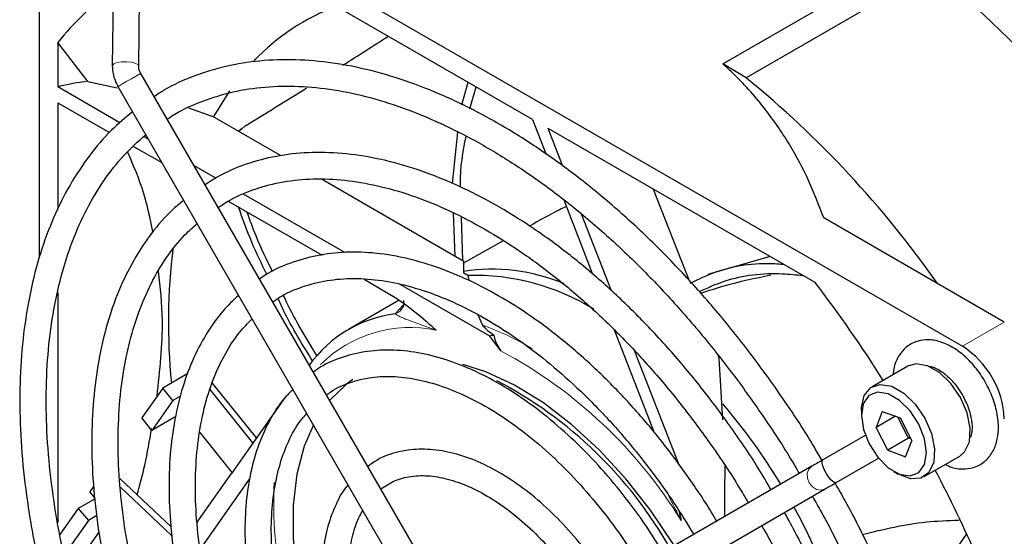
# Paper-space layout 'Blatt2' of a CAD drawing. Header units: millimetres. Extents: x 5 to 418, y 2 to 292.
# Tile 47 of 71: x 88 to 104, y 216 to 224. Entities that reach past the tile are written whole.
import ezdxf

# ---------------------------------------------------------------- set-up
doc = ezdxf.new("R2010")
doc.units = ezdxf.units.MM

psp = doc.layouts.new('Blatt2')

# ---------------------------------------------------------------- linework, layer by layer
at = {"color": 7, "linetype": 'Continuous', "lineweight": 25}
for p, q in [((88.823, 227.364), (103.672, 218.792)), ((96.428, 222.616), (91.303, 225.575)), ((99.635, 223.553), (102.991, 225.491)), ((103.174, 225.136), (100.027, 223.319)), ((88.116, 220.289), (88.116, 225.002)), ((89.358, 224.752), (89.345, 223.518)), ((89.789, 223.513), (89.803, 224.747)), ((88.425, 223.914), (88.425, 223.166)), ((88.932, 223.259), (88.425, 223.914)), ((100.027, 223.319), (99.635, 223.553)), ((94.838, 214.707), (89.823, 223.394)), ((88.932, 223.259), (89.425, 223.148)), ((95.238, 222.865), (95.34, 223.244)), ((89.473, 222.56), (88.425, 223.166)), ((89.438, 223.172), (94.453, 214.485)), ((95.373, 222.797), (95.475, 223.167)), ((88.425, 222.9), (89.298, 222.396)), ((88.425, 222.9), (88.425, 221.097)), ((90.629, 222.812), (91.039, 222.666)), ((92.182, 222.006), (91.039, 222.666)), ((96.428, 222.616), (96.656, 222.028)), ((91.522, 222.464), (91.469, 222.418)), ((91.584, 222.509), (91.476, 222.414)), ((95.078, 221.539), (95.171, 222.402)), ((101.193, 219.866), (96.693, 222.463)), ((96.939, 221.83), (96.693, 222.463)), ((89.949, 222.286), (89.875, 222.329)), ((89.702, 222.163), (90.179, 221.888)), ((91.091, 221.627), (90.719, 221.841)), ((95.27, 220.223), (92.873, 221.608)), ((99.065, 219.903), (98.469, 221.438)), ((91.3, 221.24), (92.88, 220.329)), ((93.262, 220.373), (91.558, 221.357)), ((96.955, 221.259), (97.44, 220.007)), ((95.124, 220.308), (95.093, 221.038)), ((95.25, 220.235), (95.229, 220.97)), ((97.756, 219.724), (97.254, 221.017)), ((104.379, 219.2), (101.335, 220.957)), ((95.933, 220.572), (95.252, 220.185)), ((100.431, 220.306), (99.385, 220.004)), ((95.269, 220.026), (95.27, 220.223)), ((93.588, 219.92), (94.114, 219.616)), ((95.339, 219.985), (95.269, 220.026)), ((95.339, 219.985), (95.354, 219.898)), ((95.707, 218.962), (94.196, 219.834)), ((88.425, 219.695), (88.425, 215.819)), ((94.181, 219.567), (93.327, 219.074)), ((94.214, 219.405), (94.206, 219.396)), ((95.504, 219.322), (95.582, 219.149)), ((97.805, 219.067), (98.476, 217.337)), ((95.895, 218.712), (95.707, 218.962)), ((98.891, 216.799), (98.152, 218.705)), ((99.574, 218.592), (99.558, 218.633)), ((99.635, 217.549), (99.574, 218.592)), ((102.753, 218.454), (102.152, 218.108)), ((90.618, 218.329), (90.196, 218.085)), ((90.196, 218.085), (89.842, 217.582)), ((90.364, 217.875), (90.196, 218.085)), ((91.775, 217.248), (91.029, 218.175)), ((90.493, 217.95), (90.364, 217.875)), ((91.714, 217.162), (90.993, 218.059)), ((92.256, 217.932), (91.352, 216.646)), ((90.364, 217.875), (90.011, 217.372)), ((90.011, 217.372), (89.842, 217.582)), ((90.415, 217.606), (90.011, 217.372)), ((101.97, 217.707), (101.97, 217.625)), ((102.321, 217.693), (102.217, 217.421)), ((102.544, 217.61), (102.217, 217.421)), ((102.321, 217.693), (102.623, 217.581)), ((102.767, 217.241), (102.586, 217.595)), ((102.623, 217.581), (102.82, 217.197)), ((102.414, 217.037), (102.217, 217.421)), ((90.818, 217.334), (91.361, 216.659)), ((102.036, 217.287), (101.323, 216.875)), ((102.767, 217.241), (102.414, 217.037)), ((102.767, 217.241), (102.785, 217.265)), ((102.804, 217.227), (102.767, 217.241)), ((102.715, 216.925), (102.82, 217.197)), ((102.414, 217.037), (102.715, 216.925)), ((103.026, 216.592), (103.627, 216.939)), ((101.138, 216.768), (96.122, 213.872)), ((101.545, 216.49), (102.258, 216.902)), ((90.776, 215.826), (91.352, 216.646)), ((102.518, 216.676), (102.589, 216.635)), ((89.03, 216.426), (88.967, 216.336)), ((89.471, 216.56), (90.336, 215.744)), ((89.481, 216.416), (90.345, 215.601)), ((90.823, 215.363), (91.658, 216.551)), ((89.051, 216.232), (88.967, 216.336)), ((96.344, 213.487), (101.36, 216.383)), ((89.053, 216.219), (88.769, 216.055)), ((88.769, 216.055), (88.459, 215.614)), ((88.769, 216.055), (88.941, 215.851)), ((89.084, 215.933), (88.941, 215.851)), ((88.941, 215.851), (88.534, 215.271)), ((89.119, 215.656), (88.929, 215.385)), ((103.743, 215.628), (102.66, 214.088))]:
    psp.add_line(p, q, dxfattribs=at)
at = {"color": 7, "linetype": 'Continuous', "lineweight": 18}
for p, q in [((94.115, 219.339), (94.249, 219.485)), ((103.672, 218.792), (104.379, 219.2))]:
    psp.add_line(p, q, dxfattribs=at)
at = {"color": 7, "linetype": 'Continuous', "lineweight": 18, "flags": 128}
for points in [[(89.671, 223.581), (89.588, 223.591), (89.502, 223.588), (89.426, 223.575), (89.371, 223.553), (89.346, 223.525), (89.345, 223.518)], [(89.789, 223.513), (89.78, 223.536), (89.739, 223.562), (89.671, 223.581)], [(89.823, 223.394), (89.818, 223.392), (89.789, 223.375), (89.736, 223.344)], [(89.736, 223.344), (89.666, 223.304), (89.591, 223.261), (89.522, 223.221), (89.469, 223.19), (89.441, 223.174), (89.438, 223.172)], [(94.206, 219.396), (94.18, 219.372), (94.115, 219.339)], [(101.138, 216.768), (101.086, 216.719), (101.059, 216.648), (101.061, 216.566), (101.092, 216.485), (101.146, 216.418), (101.216, 216.376), (101.291, 216.363), (101.36, 216.383), (101.36, 216.383)]]:
    psp.add_lwpolyline(points, dxfattribs=at)
at = {"color": 7, "linetype": 'Continuous', "lineweight": 25, "flags": 128}
for points in [[(91.319, 223.1), (91.061, 222.681), (91.049, 222.66)], [(98.814, 215.427), (98.796, 215.457), (98.416, 216.026), (98.001, 216.556), (97.557, 217.04), (97.091, 217.468), (96.612, 217.834), (96.126, 218.132), (95.643, 218.358), (95.254, 218.485)], [(103.082, 218.463), (102.89, 218.495), (102.753, 218.454)], [(103.627, 216.939), (103.711, 217.011), (103.791, 217.181), (103.806, 217.407), (103.754, 217.665), (103.641, 217.926), (103.479, 218.162), (103.286, 218.347), (103.082, 218.463)], [(93.399, 218.228), (93.291, 218.15), (93.008, 217.877)], [(101.97, 217.707), (101.972, 217.758), (102.02, 217.959), (102.129, 218.093), (102.289, 218.148), (102.481, 218.116)], [(102.481, 218.116), (102.684, 218), (102.878, 217.815), (103.04, 217.579), (103.153, 217.318), (103.205, 217.06), (103.19, 216.834), (103.11, 216.664), (102.974, 216.568), (102.796, 216.557), (102.595, 216.632), (102.589, 216.635)], [(102.422, 217.987), (102.244, 218.015), (102.098, 217.958), (102.003, 217.822), (101.97, 217.625), (102.004, 217.389), (102.099, 217.144), (102.245, 216.918), (102.424, 216.74), (102.614, 216.631), (102.793, 216.603), (102.938, 216.66), (103.033, 216.796), (103.066, 216.993), (103.033, 217.229), (102.938, 217.474), (102.792, 217.699), (102.613, 217.878), (102.422, 217.987)], [(92.733, 217.464), (92.58, 217.103), (92.456, 216.631), (92.394, 216.111), (92.394, 215.55), (92.456, 214.958), (92.58, 214.344), (92.762, 213.719), (93, 213.093), (93.291, 212.476), (93.388, 212.293)], [(101.545, 216.49), (101.545, 216.49), (101.524, 216.489), (101.488, 216.509), (101.454, 216.54), (101.415, 216.589), (101.376, 216.649), (101.343, 216.714), (101.321, 216.771), (101.31, 216.817), (101.311, 216.858), (101.323, 216.875), (101.323, 216.875)]]:
    psp.add_lwpolyline(points, dxfattribs=at)
at = {"color": 7, "linetype": 'Continuous', "lineweight": 25}
for centre, radius, start, end in [((91.906, 211.402), 17.764, 30.9975, 50.6326), ((92.052, 221.031), 4.633, 125.8382, 141.5164), ((94.435, 221.033), 3.732, 110.6142, 136.4273), ((22.667, 335.057), 131.973, 302.3223, 302.71642), ((89.389, 219.38), 3.907, 96.7163, 104.2809), ((89.025, 209.859), 17.385, 35.0833, 50.7371), ((31.18, 321.501), 115.966, 301.39091, 301.99262), ((100.496, 219.192), 10.206, 172.8474, 185.7526), ((95.744, 216.959), 3.131, 67.2813, 98.8412), ((95.441, 216.117), 3.87, 58.4404, 91.5079), ((83.575, 206.4), 22.174, 32.1989, 37.3927), ((94.387, 217.236), 2.12, 97.3631, 144.3414), ((96.732, 214.905), 4.184, 103.1999, 104.1751), ((102.844, 217.497), 1.537, 2.6053, 57.3949), ((92.489, 211.838), 7.191, 29.5616, 62.3293), ((91.851, 211.173), 10.234, 31.1322, 40.4882), ((83.488, 206.303), 22.299, 23.569, 27.7924), ((92.362, 211.363), 9.696, 11.7837, 29.1088)]:
    psp.add_arc(centre, radius, start, end, dxfattribs=at)
at = {"color": 7, "linetype": 'Continuous', "lineweight": 18}
for centre, radius, start, end in [((94.368, 216.957), 2.15, 78.2918, 134.755), ((93.832, 214.364), 5.095, 59.4474, 69.9131), ((92.165, 211.708), 7.935, 31.4793, 61.9628), ((99.595, 216.172), 7.53, 177.5142, 205.6706)]:
    psp.add_arc(centre, radius, start, end, dxfattribs=at)
at = {"color": 7, "linetype": 'Continuous', "lineweight": 25}
for points, knots in [([(101.307, 216.866), (101.264, 216.94), (101.066, 217.287), (100.674, 217.88), (100.133, 218.638), (99.558, 219.358), (98.958, 220.036), (98.334, 220.667), (97.692, 221.248), (97.036, 221.773), (96.37, 222.24), (95.699, 222.644), (95.028, 222.982), (94.361, 223.252), (93.702, 223.452), (93.058, 223.58), (92.431, 223.635), (91.829, 223.615), (91.254, 223.523), (90.715, 223.354), (90.314, 223.18), (90.108, 223.04), (90.055, 223.004)], [0, 0, 0, 0, 0.014731, 0.068506, 0.122286, 0.176074, 0.229877, 0.283697, 0.337539, 0.391407, 0.445303, 0.499226, 0.553173, 0.607132, 0.661076, 0.714965, 0.768749, 0.822365, 0.875759, 0.928905, 0.98183, 1, 1, 1, 1]), ([(101.335, 220.957), (101.255, 221.168), (101.094, 221.588), (100.762, 222.212), (100.342, 222.824), (99.945, 223.269), (99.688, 223.505), (99.635, 223.553)], [0, 0, 0, 0, 0.231599, 0.463126, 0.70072, 0.938163, 1, 1, 1, 1]), ([(89.345, 223.518), (89.347, 223.474), (89.352, 223.354), (89.404, 223.243), (89.438, 223.172)], [0, 0, 0, 0, 0.368006, 1, 1, 1, 1]), ([(89.823, 223.394), (89.815, 223.409), (89.799, 223.441), (89.79, 223.484), (89.789, 223.506), (89.789, 223.513)], [0, 0, 0, 0, 0.364149, 0.809924, 1, 1, 1, 1]), ([(90.27, 222.618), (90.295, 222.636), (90.461, 222.755), (90.807, 222.911), (91.307, 223.079), (91.845, 223.169), (92.41, 223.19), (93, 223.139), (93.609, 223.017), (94.235, 222.825), (94.872, 222.564), (95.515, 222.237), (96.161, 221.845), (96.805, 221.391), (97.441, 220.878), (98.065, 220.309), (98.672, 219.69), (99.257, 219.024), (99.818, 218.317), (100.345, 217.572), (100.714, 217.011), (100.894, 216.694), (100.923, 216.644)], [0, 0, 0, 0, 0.0096336, 0.0649834, 0.1203733, 0.175583, 0.2305121, 0.2851577, 0.3395761, 0.3938408, 0.4480168, 0.5021524, 0.5562776, 0.6104071, 0.6645524, 0.7187191, 0.7729077, 0.8271166, 0.8813427, 0.9355819, 0.9898299, 1, 1, 1, 1]), ([(89.684, 222.746), (89.564, 222.646), (89.301, 222.427), (88.95, 222.011), (88.623, 221.519), (88.347, 220.967), (88.123, 220.362), (87.954, 219.706), (87.841, 219.006), (87.784, 218.266), (87.784, 217.492), (87.84, 216.689), (87.952, 215.863), (88.12, 215.02), (88.342, 214.166), (88.616, 213.306), (88.939, 212.448), (89.312, 211.597), (89.659, 210.886), (89.897, 210.469), (89.979, 210.325)], [0, 0, 0, 0, 0.047495, 0.104245, 0.16119, 0.21838, 0.275809, 0.333427, 0.391178, 0.449004, 0.506865, 0.564727, 0.622576, 0.680405, 0.738212, 0.795999, 0.853769, 0.911525, 0.969272, 1, 1, 1, 1]), ([(90.36, 210.545), (90.352, 210.558), (90.188, 210.835), (89.904, 211.398), (89.515, 212.225), (89.176, 213.064), (88.885, 213.904), (88.646, 214.741), (88.458, 215.567), (88.325, 216.377), (88.246, 217.165), (88.221, 217.924), (88.252, 218.65), (88.337, 219.336), (88.476, 219.977), (88.666, 220.57), (88.907, 221.111), (89.197, 221.594), (89.527, 222.018), (89.781, 222.247), (89.907, 222.359)], [0, 0, 0, 0, 0.002984, 0.061786, 0.120581, 0.179367, 0.238136, 0.296885, 0.355608, 0.414301, 0.472963, 0.531593, 0.590196, 0.648783, 0.707371, 0.765991, 0.824694, 0.883552, 0.942649, 1, 1, 1, 1]), ([(95.214, 221.473), (95.214, 221.49), (95.204, 221.802), (95.257, 222.074), (95.308, 222.332)], [0, 0, 0, 0, 0.053754, 1, 1, 1, 1]), ([(90.03, 220.721), (89.983, 220.947), (89.881, 221.434), (89.699, 221.847), (89.601, 222.068)], [0, 0, 0, 0, 0.463748, 1, 1, 1, 1]), ([(100.448, 216.37), (100.377, 216.493), (100.16, 216.864), (99.756, 217.455), (99.245, 218.139), (98.702, 218.781), (98.136, 219.38), (97.549, 219.929), (96.948, 220.423), (96.335, 220.86), (95.717, 221.234), (95.098, 221.542), (94.483, 221.782), (93.878, 221.951), (93.287, 222.048), (92.717, 222.07), (92.171, 222.019), (91.659, 221.891), (91.234, 221.725), (90.999, 221.574), (90.907, 221.515)], [0, 0, 0, 0, 0.028797, 0.087256, 0.145724, 0.204207, 0.262713, 0.321248, 0.379817, 0.438425, 0.497073, 0.555754, 0.614452, 0.673122, 0.731703, 0.790112, 0.848255, 0.906065, 0.963545, 1, 1, 1, 1]), ([(91.13, 221.13), (91.192, 221.172), (91.384, 221.304), (91.75, 221.452), (92.221, 221.576), (92.727, 221.625), (93.258, 221.603), (93.81, 221.51), (94.38, 221.347), (94.962, 221.116), (95.551, 220.817), (96.142, 220.454), (96.731, 220.029), (97.311, 219.546), (97.878, 219.009), (98.426, 218.423), (98.952, 217.792), (99.447, 217.122), (99.819, 216.571), (100.012, 216.238), (100.064, 216.148)], [0, 0, 0, 0, 0.02852, 0.089101, 0.149632, 0.209829, 0.269607, 0.329023, 0.388188, 0.44721, 0.506166, 0.565107, 0.624053, 0.683023, 0.742023, 0.801053, 0.86011, 0.919188, 0.978281, 1, 1, 1, 1]), ([(90.542, 221.246), (90.479, 221.195), (90.281, 221.036), (89.999, 220.701), (89.696, 220.248), (89.446, 219.734), (89.248, 219.168), (89.106, 218.552), (89.019, 217.894), (88.989, 217.197), (89.016, 216.469), (89.099, 215.716), (89.239, 214.944), (89.432, 214.159), (89.678, 213.369), (89.974, 212.578), (90.321, 211.796), (90.61, 211.207), (90.795, 210.889), (90.836, 210.819)], [0, 0, 0, 0, 0.029722, 0.092093, 0.1547157, 0.2176772, 0.2809694, 0.3445217, 0.408244, 0.4720568, 0.5359021, 0.5997365, 0.6635461, 0.7273261, 0.7910772, 0.8548038, 0.9185115, 0.9822072, 1, 1, 1, 1]), ([(91.95, 220.002), (91.862, 220.182), (91.678, 220.558), (91.542, 220.942), (91.472, 221.142)], [0, 0, 0, 0, 0.4795672, 1, 1, 1, 1]), ([(92.046, 220.048), (91.948, 220.249), (91.785, 220.583), (91.663, 220.923), (91.614, 221.059)], [0, 0, 0, 0, 0.600185, 1, 1, 1, 1]), ([(96.998, 221.148), (96.959, 221.13), (96.743, 221.026), (96.543, 220.912), (96.378, 220.818)], [0, 0, 0, 0, 0.179736, 1, 1, 1, 1]), ([(91.22, 211.041), (91.113, 211.234), (90.871, 211.674), (90.542, 212.381), (90.229, 213.148), (89.967, 213.919), (89.754, 214.684), (89.595, 215.438), (89.49, 216.174), (89.439, 216.885), (89.443, 217.564), (89.501, 218.206), (89.613, 218.805), (89.777, 219.357), (89.991, 219.856), (90.254, 220.297), (90.515, 220.634), (90.704, 220.798), (90.773, 220.859)], [0, 0, 0, 0, 0.051093, 0.116235, 0.181362, 0.246465, 0.311538, 0.376574, 0.441565, 0.50651, 0.57141, 0.636277, 0.701135, 0.766017, 0.830996, 0.896176, 0.961688, 1, 1, 1, 1]), ([(99.53, 215.84), (99.517, 215.864), (99.375, 216.114), (99.07, 216.565), (98.617, 217.184), (98.13, 217.761), (97.619, 218.295), (97.088, 218.778), (96.544, 219.205), (95.99, 219.573), (95.432, 219.876), (94.876, 220.112), (94.328, 220.278), (93.793, 220.37), (93.279, 220.388), (92.789, 220.332), (92.335, 220.197), (92.013, 220.058), (91.858, 219.944), (91.827, 219.922)], [0, 0, 0, 0, 0.00708, 0.072309, 0.137549, 0.202811, 0.268109, 0.333452, 0.398851, 0.464313, 0.529834, 0.595399, 0.660948, 0.726383, 0.791566, 0.856341, 0.920604, 0.984387, 1, 1, 1, 1]), ([(99.084, 219.853), (99.226, 219.922), (99.655, 220.128), (100.202, 220.212), (100.61, 220.177), (100.661, 220.173)], [0, 0, 0, 0, 0.302483, 0.913815, 1, 1, 1, 1]), ([(90.099, 217.947), (90.147, 218.383), (90.229, 219.129), (90.155, 219.785), (90.124, 220.058)], [0, 0, 0, 0, 0.583893, 1, 1, 1, 1]), ([(92.049, 219.537), (92.072, 219.554), (92.206, 219.657), (92.491, 219.781), (92.904, 219.901), (93.353, 219.945), (93.827, 219.918), (94.322, 219.82), (94.833, 219.653), (95.354, 219.418), (95.88, 219.117), (96.405, 218.754), (96.924, 218.332), (97.43, 217.855), (97.918, 217.33), (98.381, 216.759), (98.795, 216.188), (99.035, 215.796), (99.145, 215.617)], [0, 0, 0, 0, 0.0136743, 0.0817396, 0.1499426, 0.217659, 0.2847034, 0.3511836, 0.4173051, 0.4832462, 0.5491254, 0.6149994, 0.6809021, 0.74685, 0.8128448, 0.8788809, 0.9449486, 1, 1, 1, 1]), ([(99.234, 219.712), (99.378, 219.777), (99.804, 219.97), (100.407, 220.044), (100.871, 219.997), (100.986, 219.985)], [0, 0, 0, 0, 0.2778197, 0.8207788, 1, 1, 1, 1]), ([(100.445, 219.989), (100.178, 219.934), (99.772, 219.85), (99.391, 219.724), (99.261, 219.681)], [0, 0, 0, 0, 0.6579676, 1, 1, 1, 1]), ([(91.472, 219.648), (91.383, 219.564), (91.181, 219.372), (90.92, 219.001), (90.685, 218.55), (90.504, 218.044), (90.377, 217.489), (90.306, 216.891), (90.293, 216.256), (90.337, 215.592), (90.437, 214.906), (90.592, 214.205), (90.801, 213.495), (91.059, 212.785), (91.37, 212.083), (91.605, 211.602), (91.745, 211.365), (91.754, 211.35)], [0, 0, 0, 0, 0.055347, 0.126175, 0.197485, 0.269317, 0.341577, 0.414114, 0.486789, 0.559502, 0.632191, 0.704838, 0.777439, 0.850001, 0.922532, 0.995044, 1, 1, 1, 1]), ([(92.726, 218.535), (92.55, 218.818), (92.335, 219.164), (92.169, 219.53), (92.138, 219.598)], [0, 0, 0, 0, 0.815241, 1, 1, 1, 1]), ([(92.799, 218.623), (92.614, 218.923), (92.409, 219.257), (92.249, 219.608), (92.232, 219.644)], [0, 0, 0, 0, 0.898141, 1, 1, 1, 1]), ([(94.114, 219.616), (94.232, 219.533), (94.465, 219.37), (94.691, 219.163), (94.803, 219.064), (94.805, 219.063)], [0, 0, 0, 0, 0.506263, 0.994029, 1, 1, 1, 1]), ([(94.249, 219.562), (94.25, 219.561), (94.251, 219.559), (94.259, 219.517), (94.249, 219.449), (94.217, 219.415), (94.203, 219.401)], [0, 0, 0, 0, 0.215874, 0.459823, 0.775026, 1, 1, 1, 1]), ([(92.142, 211.574), (92.063, 211.716), (91.862, 212.077), (91.587, 212.678), (91.315, 213.364), (91.095, 214.051), (90.925, 214.73), (90.809, 215.394), (90.747, 216.035), (90.74, 216.646), (90.786, 217.22), (90.886, 217.752), (91.037, 218.235), (91.238, 218.663), (91.459, 219.006), (91.629, 219.178), (91.701, 219.251)], [0, 0, 0, 0, 0.048511, 0.123435, 0.198335, 0.273195, 0.348001, 0.42274, 0.497405, 0.571994, 0.646522, 0.721027, 0.795565, 0.870264, 0.945323, 1, 1, 1, 1]), ([(95.582, 219.149), (95.6, 219.127), (95.648, 219.07), (95.727, 219.014), (95.776, 218.979)], [0, 0, 0, 0, 0.380162, 1, 1, 1, 1]), ([(95.776, 218.979), (95.783, 218.944), (95.793, 218.892), (95.835, 218.801), (95.871, 218.748), (95.895, 218.712)], [0, 0, 0, 0, 0.391488, 0.591655, 1, 1, 1, 1]), ([(103.384, 216.798), (103.422, 216.78), (103.529, 216.727), (103.71, 216.712), (103.916, 216.752), (104.09, 216.869), (104.212, 217.043), (104.277, 217.255), (104.287, 217.502), (104.239, 217.777), (104.135, 218.059), (103.982, 218.326), (103.79, 218.56), (103.569, 218.746), (103.338, 218.865), (103.114, 218.91), (102.901, 218.884), (102.715, 218.782), (102.584, 218.616), (102.516, 218.455), (102.509, 218.346), (102.507, 218.313)], [0, 0, 0, 0, 0.029219, 0.082814, 0.133514, 0.187747, 0.239725, 0.292719, 0.349452, 0.408975, 0.468866, 0.528624, 0.58864, 0.649316, 0.711247, 0.76574, 0.816908, 0.872086, 0.924366, 0.976827, 1, 1, 1, 1]), ([(98.627, 215.318), (98.506, 215.509), (98.264, 215.889), (97.857, 216.42), (97.425, 216.913), (96.968, 217.357), (96.495, 217.749), (96.011, 218.081), (95.522, 218.351), (95.033, 218.552), (94.553, 218.681), (94.088, 218.736), (93.644, 218.717), (93.233, 218.618), (92.927, 218.495), (92.775, 218.383), (92.734, 218.352)], [0, 0, 0, 0, 0.074868, 0.149764, 0.224705, 0.299713, 0.374812, 0.450017, 0.525331, 0.600728, 0.676088, 0.751203, 0.825784, 0.899563, 0.972488, 1, 1, 1, 1]), ([(103.106, 218.45), (103.124, 218.449), (103.174, 218.446), (103.307, 218.383), (103.465, 218.253), (103.614, 218.073), (103.735, 217.862), (103.814, 217.641), (103.843, 217.443), (103.83, 217.306), (103.81, 217.268), (103.803, 217.255)], [0, 0, 0, 0, 0.0738803, 0.198637, 0.3212535, 0.4455039, 0.5714531, 0.6975153, 0.8214249, 0.9420753, 1, 1, 1, 1]), ([(92.956, 217.967), (92.98, 217.987), (93.097, 218.082), (93.349, 218.187), (93.708, 218.277), (94.103, 218.29), (94.521, 218.233), (94.957, 218.106), (95.405, 217.912), (95.858, 217.652), (96.311, 217.329), (96.756, 216.949), (97.186, 216.516), (97.595, 216.037), (97.95, 215.561), (98.151, 215.235), (98.238, 215.094)], [0, 0, 0, 0, 0.020183, 0.099284, 0.178675, 0.257055, 0.334229, 0.410572, 0.4865, 0.562289, 0.638066, 0.713895, 0.789805, 0.865794, 0.941845, 1, 1, 1, 1]), ([(92.388, 218.061), (92.338, 218.012), (92.189, 217.865), (91.995, 217.556), (91.805, 217.144), (91.671, 216.677), (91.592, 216.165), (91.571, 215.614), (91.607, 215.034), (91.7, 214.431), (91.849, 213.815), (92.049, 213.194), (92.302, 212.577), (92.509, 212.134), (92.642, 211.906), (92.661, 211.873)], [0, 0, 0, 0, 0.042664, 0.126207, 0.210589, 0.295847, 0.381751, 0.46801, 0.554396, 0.640751, 0.727035, 0.813243, 0.899387, 0.985491, 1, 1, 1, 1]), ([(93.048, 212.097), (92.985, 212.21), (92.817, 212.514), (92.592, 213.026), (92.372, 213.62), (92.204, 214.211), (92.089, 214.79), (92.027, 215.347), (92.019, 215.874), (92.065, 216.363), (92.163, 216.808), (92.312, 217.199), (92.466, 217.484), (92.584, 217.615), (92.621, 217.657)], [0, 0, 0, 0, 0.054217, 0.144883, 0.235494, 0.326021, 0.416433, 0.506708, 0.596838, 0.686847, 0.776813, 0.866871, 0.957335, 1, 1, 1, 1]), ([(89.761, 216.286), (89.808, 216.454), (89.913, 216.831), (89.973, 217.197), (90.006, 217.401)], [0, 0, 0, 0, 0.445222, 1, 1, 1, 1]), ([(97.705, 214.786), (97.665, 214.852), (97.53, 215.079), (97.26, 215.435), (96.903, 215.845), (96.52, 216.205), (96.122, 216.511), (95.714, 216.756), (95.305, 216.933), (94.901, 217.037), (94.512, 217.066), (94.149, 217.015), (93.857, 216.914), (93.707, 216.804), (93.651, 216.763)], [0, 0, 0, 0, 0.03754, 0.128511, 0.219566, 0.31077, 0.402182, 0.493841, 0.585724, 0.677599, 0.768925, 0.858965, 0.947233, 1, 1, 1, 1]), ([(99.668, 215.92), (99.668, 215.963), (99.667, 216.259), (99.671, 216.532), (99.675, 216.766)], [0, 0, 0, 0, 0.146685, 1, 1, 1, 1]), ([(101.323, 216.875), (101.286, 216.854), (101.213, 216.812), (101.163, 216.783), (101.138, 216.768)], [0, 0, 0, 0, 0.507262, 1, 1, 1, 1]), ([(93.871, 216.383), (93.944, 216.432), (94.097, 216.535), (94.375, 216.607), (94.691, 216.615), (95.033, 216.551), (95.39, 216.418), (95.755, 216.219), (96.12, 215.958), (96.478, 215.641), (96.819, 215.271), (97.105, 214.91), (97.259, 214.662), (97.32, 214.564)], [0, 0, 0, 0, 0.09254, 0.191969, 0.28944, 0.384006, 0.476917, 0.569247, 0.66149, 0.753835, 0.846358, 0.939041, 1, 1, 1, 1]), ([(93.318, 216.451), (93.313, 216.445), (93.228, 216.355), (93.109, 216.125), (92.969, 215.764), (92.89, 215.348), (92.866, 214.894), (92.901, 214.409), (92.992, 213.904), (93.14, 213.39), (93.331, 212.884), (93.496, 212.56), (93.576, 212.402)], [0, 0, 0, 0, 0.006904, 0.113993, 0.222872, 0.333534, 0.445328, 0.557573, 0.669793, 0.78186, 0.893777, 1, 1, 1, 1]), ([(101.214, 203.664), (101.285, 203.699), (101.523, 203.817), (101.884, 204.088), (102.293, 204.473), (102.654, 204.925), (102.967, 205.435), (103.228, 206.002), (103.437, 206.622), (103.591, 207.29), (103.688, 208.002), (103.729, 208.752), (103.714, 209.535), (103.642, 210.345), (103.514, 211.177), (103.331, 212.023), (103.094, 212.879), (102.806, 213.739), (102.469, 214.596), (102.082, 215.444), (101.767, 216.074), (101.569, 216.413), (101.529, 216.481)], [0, 0, 0, 0, 0.022814, 0.075557, 0.1283, 0.181156, 0.234214, 0.287502, 0.341002, 0.394665, 0.448434, 0.502262, 0.556113, 0.60996, 0.663792, 0.717604, 0.771397, 0.825171, 0.87893, 0.932678, 0.986419, 1, 1, 1, 1]), ([(101.36, 216.383), (101.385, 216.398), (101.435, 216.427), (101.508, 216.469), (101.545, 216.49)], [0, 0, 0, 0, 0.492731, 1, 1, 1, 1]), ([(101.144, 216.258), (101.195, 216.171), (101.399, 215.818), (101.717, 215.178), (102.092, 214.346), (102.417, 213.507), (102.694, 212.667), (102.919, 211.832), (103.092, 211.01), (103.21, 210.205), (103.274, 209.425), (103.283, 208.675), (103.237, 207.96), (103.137, 207.285), (102.984, 206.657), (102.779, 206.078), (102.525, 205.553), (102.222, 205.086), (101.874, 204.676), (101.477, 204.336), (101.182, 204.126), (101.009, 204.05), (100.995, 204.044)], [0, 0, 0, 0, 0.017896, 0.072149, 0.126394, 0.180629, 0.234848, 0.289046, 0.34322, 0.397365, 0.451481, 0.505569, 0.559633, 0.613688, 0.667749, 0.72185, 0.776045, 0.830404, 0.885004, 0.939903, 0.995098, 1, 1, 1, 1]), ([(93.964, 212.626), (93.906, 212.737), (93.765, 213.003), (93.593, 213.44), (93.446, 213.921), (93.353, 214.389), (93.313, 214.833), (93.326, 215.245), (93.392, 215.609), (93.477, 215.873), (93.553, 215.991), (93.575, 216.026)], [0, 0, 0, 0, 0.087963, 0.211626, 0.335105, 0.458307, 0.581156, 0.703629, 0.825844, 0.948087, 1, 1, 1, 1]), ([(98.899, 216.008), (98.91, 215.958), (98.921, 215.906), (98.932, 215.853), (98.932, 215.852)], [0, 0, 0, 0, 0.965874, 1, 1, 1, 1]), ([(100.358, 205.146), (100.389, 205.16), (100.576, 205.245), (100.882, 205.467), (101.267, 205.813), (101.602, 206.227), (101.888, 206.699), (102.124, 207.228), (102.306, 207.809), (102.433, 208.437), (102.503, 209.107), (102.517, 209.813), (102.473, 210.549), (102.374, 211.309), (102.219, 212.085), (102.01, 212.872), (101.749, 213.663), (101.438, 214.452), (101.084, 215.231), (100.811, 215.736), (100.675, 215.988)], [0, 0, 0, 0, 0.011518, 0.068724, 0.125897, 0.183192, 0.24075, 0.298626, 0.35679, 0.415169, 0.473683, 0.532261, 0.590856, 0.649436, 0.707991, 0.766518, 0.82502, 0.883501, 0.941966, 1, 1, 1, 1]), ([(100.289, 215.765), (100.304, 215.739), (100.462, 215.471), (100.726, 214.94), (101.072, 214.179), (101.368, 213.409), (101.615, 212.639), (101.81, 211.877), (101.952, 211.128), (102.04, 210.399), (102.073, 209.698), (102.052, 209.03), (101.976, 208.401), (101.847, 207.817), (101.667, 207.282), (101.437, 206.801), (101.16, 206.376), (100.836, 206.013), (100.496, 205.725), (100.247, 205.591), (100.136, 205.532)], [0, 0, 0, 0, 0.006262, 0.065364, 0.124458, 0.183536, 0.242591, 0.301616, 0.360605, 0.419553, 0.478459, 0.537326, 0.59617, 0.655012, 0.713894, 0.77289, 0.832106, 0.891662, 0.951649, 1, 1, 1, 1]), ([(101.988, 215.616), (102.345, 215.703), (102.887, 215.834), (103.428, 215.851), (103.611, 215.857)], [0, 0, 0, 0, 0.660505, 1, 1, 1, 1])]:
    psp.add_open_spline(points, degree=3, knots=knots, dxfattribs=at)
at = {"color": 7, "linetype": 'Continuous', "lineweight": 18}
for points, knots in [([(94.805, 219.063), (94.718, 219.093), (94.518, 219.164), (94.295, 219.246), (94.151, 219.307), (94.125, 219.33), (94.115, 219.339)], [0, 0, 0, 0, 0.302202, 0.699126, 0.892678, 1, 1, 1, 1]), ([(98.932, 215.852), (98.893, 215.928), (98.819, 216.068), (98.751, 216.21), (98.72, 216.274)], [0, 0, 0, 0, 0.5461159, 1, 1, 1, 1])]:
    psp.add_open_spline(points, degree=3, knots=knots, dxfattribs=at)

doc.saveas('drawing.dxf')
